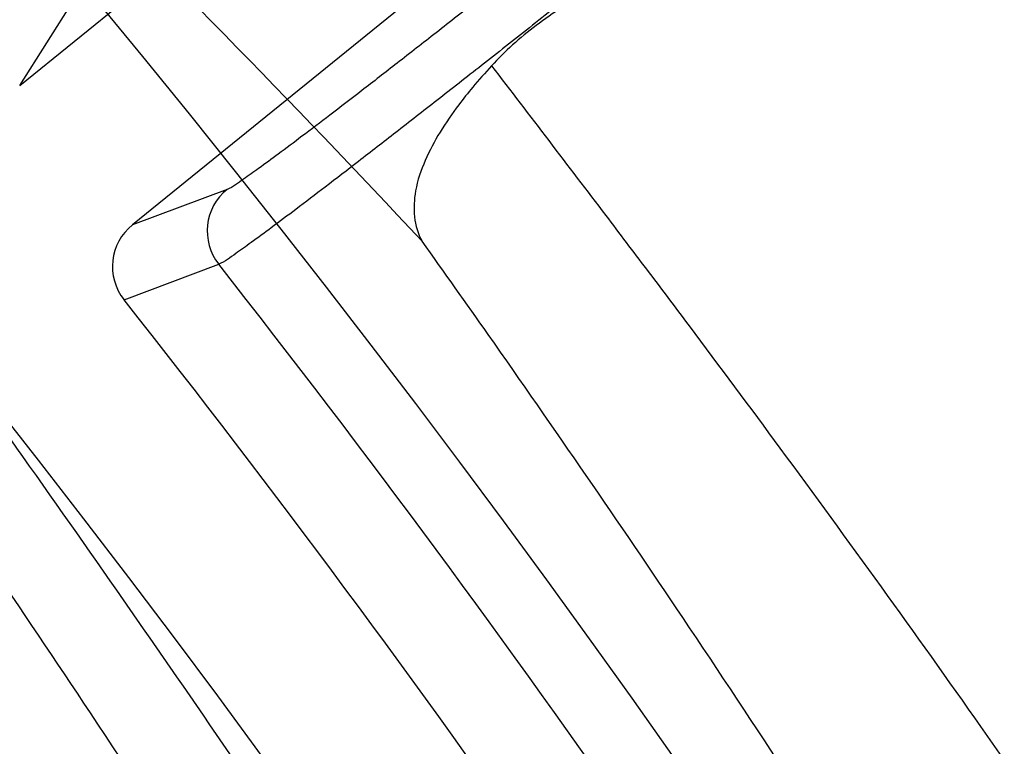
# Model space of a CAD drawing. Header units: millimetres. Extents: x 0 to 297, y 0 to 210.
# Tile 58 of 256: x 141.7407 to 141.7902, y 91.191 to 91.2275. Entities that reach past the tile are written whole.
import ezdxf

# ---------------------------------------------------------------- set-up
doc = ezdxf.new("R2010")
doc.units = ezdxf.units.MM
doc.header["$LTSCALE"] = 16.335
doc.layers.get('0').update_dxf_attribs({"linetype": 'CONTINUOUS'})
for name, color, linetype in [('01_GLOBAL', 7, 'CONTINUOUS'), ('INTFCLR_1', 7, 'CONTINUOUS'), ('INTFCLR_144815', 7, 'CONTINUOUS')]:
    doc.layers.add(name, color=color, linetype=linetype)

msp = doc.modelspace()

# ---------------------------------------------------------------- linework, layer by layer
at = {"color": 7, "linetype": 'Continuous'}
msp.add_circle((142.5788034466, 92.2083412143), 3.42, dxfattribs=at)
at = {"color": 9, "linetype": 'Continuous'}
msp.add_arc((142.5788034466, 92.2083412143), 3.3761688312, 182.9674534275, 267.0325465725, dxfattribs=at)
at = {"layer": '01_GLOBAL', "color": 7, "linetype": 'Continuous'}
msp.add_circle((142.5788034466, 92.2083412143), 3.465, dxfattribs=at)
at = {"layer": 'INTFCLR_1', "color": 6, "linetype": 'Continuous'}
for radius in [0.5431065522, 0.5161422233]:
    msp.add_arc((141.273551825, 90.84008959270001), radius, 270, 90.00000002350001, dxfattribs=at)
at = {"layer": 'INTFCLR_1', "color": 9, "linetype": 'Continuous'}
for points, knots in [([(141.7564146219, 90.67214758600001), (141.7574831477, 90.6750551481), (141.7595771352, 90.68092625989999), (141.7635668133, 90.69283277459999), (141.7700402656, 90.7142045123), (141.7760428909, 90.73928884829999), (141.7800065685, 90.7617077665), (141.7816728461, 90.7731553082), (141.7825328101, 90.7797764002), (141.7845176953, 90.7963988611), (141.7865801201, 90.82480135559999), (141.786249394, 90.85831129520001), (141.7846909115, 90.8800272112), (141.783710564, 90.8900544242), (141.7829887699, 90.8967234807), (141.7807586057, 90.9147232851), (141.7756949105, 90.94354598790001), (141.7683980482, 90.97168599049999), (141.7631787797, 90.98838778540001), (141.7612158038, 90.9943618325), (141.7582294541, 91.0031618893), (141.7514922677, 91.0215597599), (141.7398577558, 91.04856209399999), (141.7266081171, 91.07407256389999), (141.7173713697, 91.0897744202), (141.7130543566, 91.096763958), (141.7101864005, 91.1013200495), (141.7024300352, 91.1133026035), (141.6894327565, 91.1316928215), (141.6713790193, 91.1540805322), (141.6560874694, 91.1708617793), (141.64540551, 91.18158825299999), (141.6394993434, 91.18726746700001), (141.6313044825, 91.1949266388), (141.6198341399, 91.2049554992), (141.6074179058, 91.2146860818), (141.5999877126, 91.21997005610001), (141.5969902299, 91.2219990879), (141.595231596, 91.2231656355), (141.5931919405, 91.2244765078), (141.5909359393, 91.2258549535), (141.5889565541, 91.22699033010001), (141.587260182, 91.2278794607), (141.5858677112, 91.2285262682), (141.5847587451, 91.228921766), (141.5839916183, 91.22910084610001), (141.5833474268, 91.229003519), (141.5832219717, 91.22839726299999), (141.5835311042, 91.22772715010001), (141.5840679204, 91.2267985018), (141.5849352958, 91.22562953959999), (141.5860911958, 91.2242042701), (141.587545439, 91.22253261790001), (141.5892822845, 91.2206136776), (141.5909074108, 91.2188652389), (141.5923395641, 91.21734229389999), (141.5948337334, 91.21470682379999), (141.5989725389, 91.2103803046), (141.6073909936, 91.20154652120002), (141.6165855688, 91.19163585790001), (141.6249614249, 91.18216354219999), (141.6301387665, 91.17614023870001), (141.6384641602, 91.1662523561), (141.6512098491, 91.1502285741), (141.6679191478, 91.126915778), (141.680013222, 91.107884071), (141.6879313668, 91.094337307), (141.6933038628, 91.08480936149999), (141.702572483, 91.0674180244), (141.7149508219, 91.0411554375), (141.7234902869, 91.0192594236), (141.7274621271, 91.00790684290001)], [0, 0, 0, 0, 0.0103790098, 0.0208837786, 0.0420711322, 0.08518383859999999, 0.1071959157, 0.1183352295, 0.1239409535, 0.1295662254, 0.1744257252, 0.2192335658, 0.2417179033, 0.2473538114, 0.2529901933, 0.2641930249, 0.3081221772, 0.3509242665, 0.3614865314, 0.3667493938, 0.3719931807, 0.3926229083, 0.4323809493, 0.4704125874, 0.488853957, 0.4934075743, 0.4979380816, 0.506891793, 0.541232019, 0.5733300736, 0.6031972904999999, 0.6172524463, 0.624045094, 0.6306497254, 0.6548348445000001, 0.6750681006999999, 0.6834748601, 0.6853777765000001, 0.68719583, 0.6905456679, 0.6935010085, 0.6960526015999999, 0.698191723, 0.6999112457, 0.7012080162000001, 0.7020916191, 0.7026257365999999, 0.703100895, 0.7038825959, 0.7050751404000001, 0.7066972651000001, 0.7087491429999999, 0.7112254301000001, 0.7141189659, 0.7174213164, 0.7192231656, 0.7211235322, 0.729579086, 0.7392841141, 0.7620097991, 0.7748694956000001, 0.7816475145, 0.7886215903, 0.818178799, 0.8502213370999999, 0.88468242, 0.8936821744, 0.9027945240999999, 0.9213302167, 0.9597016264, 1, 1, 1, 1]), ([(141.589474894, 91.22708959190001), (141.5901302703, 91.2270894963), (141.5934664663, 91.2257697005), (141.5972968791, 91.2235292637), (141.6010154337, 91.2211904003), (141.6028021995, 91.2200263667), (141.6058484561, 91.21800314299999), (141.6133970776, 91.21273816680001), (141.6260174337, 91.20304741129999), (141.6376862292, 91.1930563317), (141.6460232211, 91.1854269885), (141.6520280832, 91.1797738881), (141.6628847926, 91.1691018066), (141.6784293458, 91.15240674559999), (141.6967876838, 91.1301309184), (141.7100118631, 91.1118246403), (141.7179037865, 91.099896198), (141.7208202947, 91.09536318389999), (141.7252087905, 91.0884116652), (141.734595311, 91.0728013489), (141.748064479, 91.04743455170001), (141.7598995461, 91.0205684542), (141.766753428, 91.0022608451), (141.7697904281, 90.99350690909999), (141.7717861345, 90.9875658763), (141.7770905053, 90.9709626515), (141.7845086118, 90.94298471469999), (141.7896594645, 90.91431187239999), (141.7919274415, 90.89640779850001), (141.7926613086, 90.8897756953), (141.793657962, 90.87980496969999), (141.795242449, 90.8582113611), (141.7955788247, 90.82488434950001), (141.7934815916, 90.79663997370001), (141.7914638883, 90.7801127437), (141.7905895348, 90.7735282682), (141.788895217, 90.7621430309), (141.7848639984, 90.73984187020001), (141.7787596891, 90.71489416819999), (141.7721799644, 90.6936469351), (141.768123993, 90.6818069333), (141.7659952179, 90.6759685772), (141.7649089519, 90.6730772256)], [0, 0, 0, 0, 0.0031306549, 0.0166311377, 0.0214593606, 0.0240790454, 0.0268205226, 0.0389267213, 0.0680356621, 0.1027866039, 0.1122691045, 0.1220183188, 0.1421809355, 0.1849822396, 0.2309158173, 0.2799873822, 0.2927706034, 0.2992370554, 0.3057353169, 0.3320403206, 0.3862319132, 0.4428084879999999, 0.4721383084, 0.4795908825, 0.487069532, 0.5020757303, 0.5628487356, 0.6251729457, 0.6410612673, 0.6490543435, 0.6570463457, 0.6889269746, 0.7524526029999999, 0.8160592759, 0.8240370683, 0.8319876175, 0.8477879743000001, 0.8790177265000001, 0.9402188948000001, 0.970317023, 0.9852457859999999, 1, 1, 1, 1])]:
    msp.add_open_spline(points, degree=3, knots=knots, dxfattribs=at)
at = {"layer": 'INTFCLR_1', "color": 6, "linetype": 'Continuous'}
for points, knots in [([(141.6277114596, 91.22708959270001), (141.62722335, 91.22708959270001), (141.6272941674, 91.2251154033), (141.6286240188, 91.2237135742), (141.6303773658, 91.2209404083), (141.6330579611, 91.2176754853), (141.636536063, 91.21338186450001), (141.6409148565, 91.2081556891), (141.6460561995, 91.2020006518), (141.6515635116, 91.19533394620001), (141.6570035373, 91.1886267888), (141.6620669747, 91.18224014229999), (141.6667156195, 91.1762455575), (141.6709428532, 91.17066993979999), (141.6747632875, 91.16552206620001), (141.678203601, 91.1607902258), (141.6812975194, 91.15645408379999), (141.684076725, 91.1524886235), (141.6865629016, 91.14888322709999), (141.6887839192, 91.1456142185), (141.6907670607, 91.14265455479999), (141.6925435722, 91.139969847), (141.6941233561, 91.1375556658), (141.6955259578, 91.1353899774), (141.6967707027, 91.1334503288), (141.6978866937, 91.13169669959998), (141.6988796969, 91.1301244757), (141.6997620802, 91.12871811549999), (141.7005836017, 91.12740101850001), (141.7014128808, 91.12606327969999), (141.7023097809, 91.1246072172), (141.7032931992, 91.12299941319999), (141.7043734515, 91.121219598), (141.7055619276, 91.1192446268), (141.706875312, 91.1170411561), (141.7083246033, 91.11458304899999), (141.7099237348, 91.11183694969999), (141.7116817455, 91.10877663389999), (141.7136163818, 91.10535704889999), (141.7157436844, 91.1015316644), (141.7180830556, 91.0972414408), (141.7206593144, 91.0924115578), (141.7234900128, 91.0869698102), (141.726590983, 91.0808326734), (141.7299816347, 91.0738979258), (141.7336899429, 91.06602274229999), (141.7377398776, 91.05703497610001), (141.7421529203, 91.0467148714), (141.7469453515, 91.0347982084), (141.7521299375, 91.02090744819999), (141.7576364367, 91.0047235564), (141.7631009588, 90.9866925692), (141.7681397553, 90.9675743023), (141.7724835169, 90.948235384), (141.7760959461, 90.928843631), (141.7789762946, 90.9094758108), (141.7811396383, 90.8901288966), (141.78259316, 90.8708485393), (141.7833500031, 90.85161596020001), (141.7834187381, 90.8324615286), (141.782807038, 90.8133676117), (141.7815194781, 90.7943366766), (141.7795595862, 90.7753839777), (141.7769236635, 90.75647136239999), (141.7736112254, 90.7376240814), (141.7696058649, 90.7188012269), (141.7649044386, 90.700026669), (141.7595680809, 90.6815608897), (141.7539109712, 90.6643011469), (141.7483372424, 90.6489785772), (141.7431614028, 90.6358921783), (141.7384031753, 90.6246472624), (141.7340415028, 90.6149110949), (141.7300563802, 90.60642995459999), (141.7264192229, 90.5989959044), (141.7231040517, 90.5924542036), (141.7200858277, 90.5866790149), (141.7173473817, 90.581575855), (141.7148681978, 90.57706222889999), (141.7126227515, 90.5730569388), (141.7105887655, 90.5694929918), (141.7087453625, 90.56631374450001), (141.7070795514, 90.563481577), (141.705579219, 90.560962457), (141.7042282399, 90.55871863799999), (141.7030062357, 90.55670860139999), (141.701896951, 90.554899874), (141.7008702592, 90.5532389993), (141.6998448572, 90.5515926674), (141.698741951, 90.54983502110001), (141.697495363, 90.547864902), (141.6960930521, 90.5456696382), (141.6945138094, 90.5432229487), (141.6927331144, 90.5404962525), (141.6907308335, 90.5374685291), (141.6884841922, 90.5341192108), (141.6859642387, 90.5304209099), (141.6831423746, 90.52634758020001), (141.6799866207, 90.5218758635), (141.6764721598, 90.51699345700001), (141.6725652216, 90.5116795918), (141.668231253, 90.50591584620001), (141.6634587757, 90.49971750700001), (141.6582464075, 90.493104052), (141.6526341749, 90.48615232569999), (141.646910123, 90.4792048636), (141.6415439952, 90.4727739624), (141.6369559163, 90.4673043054), (141.633315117, 90.4628207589), (141.6305101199, 90.4594209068), (141.6286771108, 90.45653647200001), (141.6273060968, 90.45510292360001), (141.6272194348, 90.45308959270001), (141.6277114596, 90.45308959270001)], [0, 0, 0, 0, 0.0017146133, 0.0041239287, 0.0077631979, 0.0127375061, 0.019147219, 0.0271011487, 0.0367138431, 0.0473099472, 0.0574795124, 0.0670486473, 0.07593967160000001, 0.0841262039, 0.0916267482, 0.0984583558, 0.1046766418, 0.1103381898, 0.1154683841, 0.1200606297, 0.1242209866, 0.1279830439, 0.1313690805, 0.1343557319, 0.1370466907, 0.1394649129, 0.141657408, 0.1435788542, 0.1452969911, 0.147110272, 0.1491076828, 0.1513042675, 0.1537308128, 0.1564212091, 0.1594011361, 0.1627417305, 0.1664450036, 0.1705638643, 0.1751393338, 0.1802462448, 0.1859394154, 0.1923045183, 0.1994748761, 0.2074861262, 0.2164579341, 0.2265900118, 0.2380620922, 0.2510852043, 0.2660147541, 0.2831767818, 0.3031618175, 0.3260557, 0.3493456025, 0.3725974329, 0.3956655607, 0.4186206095, 0.4413650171, 0.4640353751, 0.4865253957, 0.5089623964, 0.531306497, 0.5536180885, 0.5759523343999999, 0.598223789, 0.6206818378, 0.6431588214, 0.6658101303, 0.6886542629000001, 0.710664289, 0.7296002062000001, 0.7459208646, 0.7600932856, 0.7724882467, 0.7833944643, 0.793008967, 0.8015592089, 0.8091555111, 0.8158987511, 0.8219029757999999, 0.8272448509, 0.832028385, 0.8363175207, 0.8401542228, 0.8435703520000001, 0.8466171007, 0.8493545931, 0.8518335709, 0.8540704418, 0.8562135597, 0.8586467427, 0.8613594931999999, 0.864403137, 0.8677972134, 0.87158895, 0.8758429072, 0.8805481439, 0.8857559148, 0.8915631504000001, 0.8979547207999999, 0.9049814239, 0.9126947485, 0.9211229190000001, 0.9303127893, 0.9401736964, 0.9507020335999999, 0.9616958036, 0.9717974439, 0.9801138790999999, 0.9868020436, 0.9920080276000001, 0.9957951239, 0.9982716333, 1, 1, 1, 1]), ([(141.6277114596, 90.45308959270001), (141.628171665, 90.45308959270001), (141.6293857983, 90.4535584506), (141.6315047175, 90.4546851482), (141.6344755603, 90.4566024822), (141.6382959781, 90.45932618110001), (141.6430293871, 90.46297042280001), (141.6486619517, 90.46758769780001), (141.6548706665, 90.47298156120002), (141.6611699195, 90.47874448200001), (141.6671157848, 90.4844418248), (141.6725640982, 90.4898702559), (141.6775235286, 90.49499331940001), (141.6820174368, 90.4997851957), (141.6860792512, 90.50424019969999), (141.6897364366, 90.50835687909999), (141.6930192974, 90.51213812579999), (141.695970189, 90.5156093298), (141.6986132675, 90.51877794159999), (141.7009775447, 90.5216603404), (141.7030883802, 90.5242738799), (141.7049778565, 90.526646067), (141.7066938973, 90.528827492), (141.7083843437, 90.53100071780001), (141.7101852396, 90.53334413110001), (141.7120971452, 90.53586602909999), (141.7139888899, 90.53839686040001), (141.7158471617, 90.5409158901), (141.7177807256, 90.5435730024), (141.719921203, 90.54655873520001), (141.7223135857, 90.5499520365), (141.7249869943, 90.55381783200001), (141.7279695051, 90.558226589), (141.7312859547, 90.56325135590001), (141.7349620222, 90.56898214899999), (141.739037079, 90.5755449), (141.7435494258, 90.58308452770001), (141.7485344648, 90.591778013), (141.7540294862, 90.6018595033), (141.760066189, 90.61360340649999), (141.766684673, 90.62742065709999), (141.7737557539, 90.64350792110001), (141.780825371, 90.6613597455), (141.7874356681, 90.68018148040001), (141.7933066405, 90.6992600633), (141.7983875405, 90.71840914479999), (141.8026952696, 90.7376081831), (141.8062277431, 90.7567556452), (141.8090134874, 90.77590353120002), (141.811058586, 90.7949702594), (141.8123825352, 90.81398619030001), (141.8129971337, 90.83293247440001), (141.8129122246, 90.8518123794), (141.8121342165, 90.87063713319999), (141.8106673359, 90.8893947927), (141.8085112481, 90.9080934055), (141.8056642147, 90.9267302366), (141.8021262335, 90.9452767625), (141.7978831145, 90.9637745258), (141.7929277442, 90.9822003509), (141.7872355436, 91.0005755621), (141.7808222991, 91.0188067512), (141.7739442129, 91.03620618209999), (141.7670434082, 91.0519657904), (141.7605810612, 91.0655293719), (141.7546880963, 91.07706645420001), (141.7493295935, 91.08696962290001), (141.7444701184, 91.0955139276), (141.7400702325, 91.1029297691), (141.7360941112, 91.1093927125), (141.7325006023, 91.1150506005), (141.7292596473, 91.12001098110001), (141.726339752, 91.12437206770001), (141.7237187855, 91.128203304), (141.7213647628, 91.13157857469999), (141.7192605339, 91.1345456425), (141.717372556, 91.1371689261), (141.7156764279, 91.13949490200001), (141.7140548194, 91.1416921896), (141.7123690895, 91.1439503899), (141.7105117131, 91.1464071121), (141.7085985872, 91.1489024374), (141.7066793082, 91.1513715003), (141.7047357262, 91.15383994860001), (141.7026024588, 91.1565116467), (141.7002196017, 91.15944934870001), (141.69755058, 91.1626834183), (141.6945697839, 91.1662275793), (141.6912418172, 91.1701004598), (141.6875371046, 91.1743119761), (141.6834171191, 91.178874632), (141.6788518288, 91.1837864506), (141.6738154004, 91.18903530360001), (141.6682758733, 91.1946010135), (141.6622344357, 91.2004349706), (141.6557918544, 91.2063757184), (141.6493931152, 91.21197413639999), (141.6435362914, 91.2168073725), (141.6386043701, 91.22062540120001), (141.6346411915, 91.223465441), (141.6315795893, 91.22545094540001), (141.6294126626, 91.22660901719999), (141.6281767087, 91.22708959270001), (141.6277114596, 91.22708959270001)], [0, 0, 0, 0, 0.0015510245, 0.0042404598, 0.008161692, 0.0134191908, 0.0200669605, 0.0282845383, 0.0379646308, 0.04778133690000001, 0.0570562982, 0.0657163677, 0.0737008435, 0.0810864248, 0.08785639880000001, 0.09401872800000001, 0.09964461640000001, 0.1047327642, 0.1093734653, 0.1135510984, 0.1172970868, 0.1206958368, 0.1237721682, 0.1266512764, 0.1299751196, 0.1337328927, 0.1373171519, 0.1406241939, 0.1442827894, 0.1483924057, 0.1530055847, 0.1582756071, 0.1642330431, 0.1709447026, 0.1785661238, 0.1871788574, 0.1969791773, 0.2081785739, 0.2209513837, 0.2356728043, 0.2526768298, 0.2725784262, 0.2948857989, 0.3173719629, 0.3397942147, 0.362144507, 0.3841260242, 0.4060931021, 0.4277499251, 0.4493238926, 0.4707068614, 0.4919794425, 0.5131973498, 0.5343237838, 0.5554641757, 0.5765947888, 0.5977467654, 0.6189899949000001, 0.6402145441, 0.6616941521, 0.6832817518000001, 0.7050322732, 0.7268136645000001, 0.7463228, 0.7630041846, 0.7774428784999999, 0.7899800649, 0.8009502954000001, 0.8105690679, 0.8190401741, 0.8265233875, 0.8331581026, 0.8390096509, 0.8442114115, 0.8488026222, 0.8528784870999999, 0.8564706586, 0.8596954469, 0.8625805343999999, 0.8656744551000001, 0.8691928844, 0.8729603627, 0.8762716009, 0.879732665, 0.8835489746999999, 0.8877941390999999, 0.8924809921, 0.8976810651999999, 0.9034017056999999, 0.9096904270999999, 0.916584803, 0.9241199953, 0.932290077, 0.9411002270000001, 0.9505839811, 0.960593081, 0.9706330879, 0.9792338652, 0.9861845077, 0.991642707, 0.9956806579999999, 0.9984319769, 1, 1, 1, 1])]:
    msp.add_open_spline(points, degree=3, knots=knots, dxfattribs=at)
at = {"layer": 'INTFCLR_144815', "color": 6, "linetype": 'Continuous'}
for p, q in [((141.7406848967, 91.22415691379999), (141.8159365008, 91.2850944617)), ((141.8216003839, 91.278100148), (141.7463487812, 91.2171626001))]:
    msp.add_line(p, q, dxfattribs=at)
at = {"layer": 'INTFCLR_144815', "color": 9, "linetype": 'Continuous'}
for p, q in [((141.7406848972, 91.22415691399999), (141.7434129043, 91.22843823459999)), ((141.7511037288, 91.2189408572), (141.7463487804, 91.2171626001)), ((141.7459273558, 91.21339102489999), (141.750682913, 91.2151765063))]:
    msp.add_line(p, q, dxfattribs=at)
at = {"layer": 'INTFCLR_144815', "color": 6, "linetype": 'Continuous'}
for radius in [0.5743020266, 0.5472855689]:
    msp.add_circle((141.273551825, 90.84008959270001), radius, dxfattribs=at)
for centre, radius, start, end in [((141.273551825, 90.84008959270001), 0.7917112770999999, 313.9937911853, 154.5150993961), ((141.273551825, 90.84008959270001), 0.7647112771, 312.9543589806, 154.5144414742), ((141.273551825, 90.84008959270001), 0.73941501, 282.2440355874, 71.2863570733), ((141.273551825, 90.84008959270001), 0.5361020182, 25.6072723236, 64.3927276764), ((141.273551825, 90.84008959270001), 0.5834285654, 308.490992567, 51.50900743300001), ((141.273551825, 90.84008959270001), 0.6104450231, 316.9838592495, 43.0161407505), ((141.273551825, 90.84008959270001), 0.5760164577, 313.9992414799, 46.00075850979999), ((141.7528069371, 91.2168449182), 0.0027008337, 129.0981031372, 218.1494838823), ((141.7480466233, 91.215063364), 0.0026998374, 128.9655999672, 218.2773846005), ((141.273551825, 90.84008959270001), 0.6020735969, 24.4282423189, 38.31805207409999)]:
    msp.add_arc(centre, radius, start, end, dxfattribs=at)
at = {"layer": 'INTFCLR_144815', "color": 9, "linetype": 'Continuous'}
for centre, radius, start, end in [((141.273551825, 90.84008959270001), 0.7345008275, 292.4997540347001, 54.0964566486), ((141.2735550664, 90.84009111), 0.6625959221, 292.4997540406, 54.09645665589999), ((141.2735749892, 90.84009512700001), 0.6513931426, 311.2505121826, 48.7494878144), ((141.2735518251, 90.84008959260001), 0.5937131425, 314.0862202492, 45.9137797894), ((141.273551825, 90.84008959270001), 0.5795156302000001, 313.8592910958, 46.1407088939), ((141.2695828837, 90.75602648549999), 0.6732639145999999, 43.1339494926, 48.0227414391), ((141.273551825, 90.84008959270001), 0.5757241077, 314.0319604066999, 45.9680396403), ((141.2735518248, 90.84008959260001), 0.6545224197, 24.6002115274, 38.16750630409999), ((141.2735518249, 90.8400895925), 0.6518520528, 24.6026704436, 38.1640956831), ((141.2735518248, 90.8400895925), 0.6069137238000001, 24.5770200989, 38.17193960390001)]:
    msp.add_arc(centre, radius, start, end, dxfattribs=at)
for points, knots in [([(141.7843678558, 91.2449772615), (141.7834436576, 91.2442288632), (141.7816027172, 91.2427403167), (141.7788543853, 91.2405248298), (141.7761423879, 91.2383453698), (141.7734839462, 91.23621577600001), (141.7708992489, 91.23415224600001), (141.7684076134, 91.2321701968), (141.7660269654, 91.23028385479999), (141.7637737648, 91.22850628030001), (141.7616638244, 91.2268498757), (141.7597121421, 91.2253265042), (141.7579329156, 91.22394694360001), (141.7563383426, 91.2227213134), (141.7549402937, 91.2216565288), (141.7537469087, 91.2207648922), (141.7527723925, 91.22003920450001), (141.751917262, 91.2194562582), (141.7514082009, 91.2190547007), (141.7511037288, 91.2189408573)], [0, 0, 0, 0, 0.084437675, 0.1680952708, 0.2506472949, 0.3314713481, 0.4099472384, 0.4854803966, 0.5575314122, 0.6256101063, 0.6892551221, 0.7479918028, 0.8014007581, 0.8491085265, 0.8907965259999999, 0.9261579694, 0.954933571, 0.9769199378, 1, 1, 1, 1]), ([(141.7140713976, 91.239196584), (141.7138431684, 91.2390029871), (141.7139951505, 91.2378533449), (141.7147929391, 91.2362359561), (141.7163015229, 91.2335343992), (141.7185278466, 91.2300968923), (141.7214490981, 91.2257628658), (141.7243052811, 91.22164368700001), (141.7268942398, 91.2179273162), (141.7298434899, 91.2136986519), (141.735690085, 91.2052905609), (141.7448453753, 91.1918473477), (141.7532702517, 91.17882432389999), (141.7592085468, 91.1692566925), (141.7634500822, 91.1622947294), (141.7711113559, 91.1493418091), (141.7820546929, 91.1295734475), (141.7925484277, 91.10857943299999), (141.7997013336, 91.09295756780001), (141.8037938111, 91.0835771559), (141.8099724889, 91.0689269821), (141.8187673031, 91.04607860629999), (141.8291486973, 91.01421032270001), (141.8365545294, 90.98634239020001), (141.8410124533, 90.9660999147), (141.8433636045, 90.95417320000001), (141.8466773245, 90.9359292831), (141.8506578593, 90.9080646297), (141.8526756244, 90.88307048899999), (141.8533025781, 90.8704391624)], [0, 0, 0, 0, 0.0022439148, 0.007012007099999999, 0.0145616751, 0.0248857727, 0.0379376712, 0.0536629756, 0.06249403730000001, 0.0718926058, 0.0923190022, 0.139277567, 0.1938351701, 0.208594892, 0.2237064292, 0.2549578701, 0.3214231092, 0.3930729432, 0.4308715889, 0.4502348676, 0.4698046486, 0.5500825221, 0.6337073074, 0.7209883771, 0.7661542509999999, 0.7890969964, 0.8121289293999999, 0.9051772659, 1, 1, 1, 1]), ([(141.8624418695, 90.87022915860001), (141.861803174, 90.8827740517), (141.8597531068, 90.9075992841), (141.8557097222, 90.9352684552), (141.8523384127, 90.9533813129), (141.8499523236, 90.9652259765), (141.8454176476, 90.98532971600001), (141.8378919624, 91.0130062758), (141.8273334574, 91.04464482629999), (141.818403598, 91.0673244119), (141.812123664, 91.081862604), (141.8079651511, 91.0911754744), (141.8006936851, 91.1066864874), (141.7900265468, 91.1275268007), (141.778905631, 91.14714006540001), (141.7711222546, 91.1599906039), (141.7668098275, 91.16689670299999), (141.7607741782, 91.1763926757), (141.7522058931, 91.1893107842), (141.742904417, 91.2026446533), (141.7369606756, 91.2109801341), (141.7339609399, 91.21517308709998), (141.7303177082, 91.2202703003), (141.7266062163, 91.2254994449), (141.7231829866, 91.23063774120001), (141.7216462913, 91.2333146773), (141.720828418, 91.23490508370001), (141.7206675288, 91.2360504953), (141.7208941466, 91.23623922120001)], [0, 0, 0, 0, 0.0945441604, 0.1873460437, 0.2103231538, 0.2332131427, 0.2782846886, 0.3654193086, 0.4489587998, 0.529211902, 0.5487834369, 0.5681546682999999, 0.6059759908, 0.6777110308, 0.7443035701, 0.7756315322, 0.7907861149, 0.80558492, 0.8603198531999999, 0.9074428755, 0.9279435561, 0.9373780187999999, 0.9462430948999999, 0.9751197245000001, 0.985468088, 0.9930239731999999, 0.9977802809, 1, 1, 1, 1]), ([(141.7643950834, 91.2251521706), (141.7663097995, 91.2226427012), (141.76891029, 91.2192426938), (141.7722127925, 91.2148822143), (141.7751386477, 91.2109955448), (141.7808032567, 91.2033830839), (141.7894883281, 91.191344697), (141.8005379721, 91.1751750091), (141.8101011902, 91.16021458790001), (141.8169374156, 91.1488850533), (141.8209735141, 91.1419812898), (141.8272374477, 91.1310271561), (141.8365583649, 91.1137358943), (141.8484164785, 91.0893188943), (141.8567560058, 91.06996123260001), (141.862108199, 91.0564505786), (141.8656932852, 91.0470658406), (141.8717788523, 91.0301948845), (141.8796951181, 91.00530168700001), (141.8878014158, 90.9742458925), (141.8926990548, 90.9501791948), (141.8954559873, 90.9337030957), (141.8971725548, 90.9224595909), (141.8990258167, 90.90827364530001), (141.9004721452, 90.89398905), (141.9013823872, 90.8824934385), (141.9024933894, 90.865262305), (141.9032154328, 90.83944294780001), (141.9021783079, 90.8050906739), (141.8999135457, 90.7794553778), (141.8977909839, 90.7624591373), (141.8962261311, 90.751245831), (141.8931316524, 90.73207443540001), (141.8876773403, 90.7054168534), (141.8795935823, 90.6745349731), (141.8716936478, 90.64973382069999), (141.8660384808, 90.63407483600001), (141.8633583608, 90.6270013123), (141.8615690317, 90.6223654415), (141.8566854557, 90.61004984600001), (141.8483593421, 90.5907378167), (141.8365254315, 90.5663810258), (141.8262696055, 90.54735809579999), (141.8189775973, 90.5347458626), (141.8148812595, 90.52788649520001), (141.8090411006, 90.5183062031), (141.8005369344, 90.50500223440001), (141.7894774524, 90.4888188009), (141.7807860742, 90.47677256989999), (141.7751193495, 90.4691578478), (141.7721958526, 90.46527455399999), (141.7689002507, 90.4609233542), (141.7663059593, 90.4575314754), (141.7643951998, 90.455027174)], [0, 0, 0, 0, 0.0113523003, 0.0153945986, 0.0196724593, 0.0288485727, 0.04952051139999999, 0.0730548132, 0.0992747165, 0.1133659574, 0.1206417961, 0.1280352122, 0.1587481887, 0.1912667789, 0.2256293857, 0.2345212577, 0.2435306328, 0.2617592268, 0.2990180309, 0.3374305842, 0.3771409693, 0.3872950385, 0.3975091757, 0.4180450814, 0.4387403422, 0.4491382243, 0.4595166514, 0.5008391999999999, 0.5419727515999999, 0.5830556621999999, 0.5933356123, 0.6035730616, 0.6237732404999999, 0.6631691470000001, 0.7013781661, 0.7385292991, 0.7567366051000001, 0.761249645, 0.7657337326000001, 0.7746080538, 0.8088969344, 0.8413373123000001, 0.8719692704, 0.886598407, 0.893729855, 0.9007025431, 0.926950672, 0.9505051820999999, 0.9711896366, 0.9803691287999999, 0.9846421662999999, 0.9886711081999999, 1, 1, 1, 1]), ([(141.8845709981, 90.8400896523), (141.8845710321, 90.8515170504), (141.884178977, 90.8658780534), (141.883115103, 90.88313596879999), (141.8822316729, 90.8948053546), (141.8808280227, 90.9093056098), (141.8790292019, 90.9237079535), (141.8773629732, 90.9351234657), (141.8746878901, 90.9518455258), (141.869936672, 90.9762699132), (141.8620699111, 91.0078005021), (141.854385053, 91.0330845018), (141.8484756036, 91.0502253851), (141.8449952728, 91.05975774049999), (141.839802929, 91.0734721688), (141.831713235, 91.09312303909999), (141.8202038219, 91.1179271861), (141.8111524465, 91.1355040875), (141.8050694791, 91.1466401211), (141.8011527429, 91.15365393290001), (141.7945207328, 91.1651615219), (141.7852415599, 91.1803626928), (141.7745168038, 91.1968019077), (141.7664476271, 91.20852133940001), (141.7620144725, 91.2147805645), (141.7609026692, 91.2163407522)], [0, 0, 0, 0, 0.08514645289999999, 0.1069705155, 0.1288336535, 0.1723417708, 0.2155033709, 0.2369658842, 0.2582983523, 0.3416830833, 0.4222645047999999, 0.5003369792, 0.5384972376, 0.5573483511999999, 0.5759473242, 0.6477620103, 0.7156277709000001, 0.779635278, 0.7950300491, 0.8101748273, 0.8394913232, 0.8939896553, 0.9428494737, 0.9857252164, 1, 1, 1, 1])]:
    msp.add_open_spline(points, degree=3, knots=knots, dxfattribs=at)
at = {"layer": 'INTFCLR_144815', "color": 6, "linetype": 'Continuous'}
for points, knots in [([(141.7860667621, 91.24287928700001), (141.7850756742, 91.2420781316), (141.7830918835, 91.2404770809), (141.7801230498, 91.2380878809), (141.7771810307, 91.2357269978), (141.7743073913, 91.23342777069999), (141.7715324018, 91.23121506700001), (141.7688746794, 91.2291033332), (141.7663404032, 91.2270970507), (141.7639428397, 91.2252066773), (141.7617070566, 91.2234520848), (141.7596487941, 91.2218459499), (141.7577795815, 91.2203964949), (141.7561059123, 91.219109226), (141.7546434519, 91.21799403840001), (141.7534030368, 91.2170654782), (141.7523990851, 91.216316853), (141.7515198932, 91.21571310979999), (141.7509966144, 91.2153006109), (141.7506829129, 91.2151765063)], [0, 0, 0, 0, 0.08505931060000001, 0.1701495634, 0.2543499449, 0.3368302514, 0.4157856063, 0.4912371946, 0.5633967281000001, 0.6315229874, 0.6950188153, 0.7530881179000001, 0.8057774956, 0.8528905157, 0.8940208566, 0.9285125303, 0.9563541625, 0.97748323, 1, 1, 1, 1]), ([(141.8173538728, 90.8400895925), (141.8173538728, 90.8429179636), (141.8173118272, 90.8485754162), (141.8171225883, 90.85706124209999), (141.8168070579, 90.8655470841), (141.8163650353, 90.87403295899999), (141.8157962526, 90.88251870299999), (141.8151003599, 90.891004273), (141.8142769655, 90.8994892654), (141.8133255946, 90.9079734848), (141.8122457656, 90.91645624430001), (141.8110369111, 90.9249371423), (141.8096985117, 90.9334151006), (141.8082299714, 90.94188934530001), (141.8066308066, 90.95035831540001), (141.8049004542, 90.9588208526), (141.8030385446, 90.9672748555), (141.80104466, 90.9757185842), (141.7989186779, 90.98414922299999), (141.7966604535, 90.9925643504), (141.7942702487, 91.0009603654), (141.7917483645, 91.0093340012), (141.789095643, 91.01768070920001), (141.7863130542, 91.02599619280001), (141.7834022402, 91.03427485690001), (141.7803651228, 91.0425111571), (141.7772043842, 91.0506984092), (141.7739232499, 91.0588295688), (141.7705257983, 91.06689663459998), (141.767016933, 91.07489092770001), (141.763402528, 91.0828029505), (141.7596895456, 91.09062233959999), (141.7558861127, 91.0983379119), (141.7520015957, 91.10593770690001), (141.7480466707, 91.1134090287), (141.744033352, 91.1207385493), (141.7399749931, 91.1279124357), (141.7358862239, 91.13491655), (141.7317828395, 91.1417366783), (141.7276816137, 91.148358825), (141.7236000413, 91.1547695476), (141.7195560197, 91.1609563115), (141.7155674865, 91.1669078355), (141.7116520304, 91.17261441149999), (141.7078264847, 91.17806819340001), (141.7041065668, 91.1832633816), (141.7005065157, 91.1881963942), (141.6970389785, 91.19286569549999), (141.6937149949, 91.1972715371), (141.690544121, 91.20141556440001), (141.6875338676, 91.20530135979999), (141.6846894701, 91.2089345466), (141.6820136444, 91.2123229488), (141.6795073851, 91.21547549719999), (141.6771704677, 91.2184015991), (141.6750020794, 91.22111039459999), (141.6730008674, 91.22361076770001), (141.6711651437, 91.22591115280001), (141.669493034, 91.2280194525), (141.6679826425, 91.2299427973), (141.666632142, 91.23168780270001), (141.6654391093, 91.2332604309), (141.6644023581, 91.2346669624), (141.6635160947, 91.2359113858), (141.6627882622, 91.2370028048), (141.6621863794, 91.2379330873), (141.6617182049, 91.2388949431), (141.6610997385, 91.2396961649), (141.6615040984, 91.2405846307), (141.6617698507, 91.240589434)], [0, 0, 0, 0, 0.0193136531, 0.0386315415, 0.05795820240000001, 0.0772974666, 0.0966541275, 0.1160313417, 0.1354339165, 0.1548642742, 0.1743271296, 0.1938240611, 0.2133596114, 0.2329339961, 0.2525510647, 0.2722100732, 0.2919141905, 0.3116608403, 0.3314519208, 0.351283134, 0.3711547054, 0.3910601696, 0.4109974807, 0.4309575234, 0.4509352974, 0.4709189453, 0.4908990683, 0.5108615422, 0.5307908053, 0.5506690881, 0.5704756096, 0.5901867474, 0.6097758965, 0.6292133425, 0.6484663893, 0.6674992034, 0.6862731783, 0.7047472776, 0.7228785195, 0.7406226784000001, 0.7579352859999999, 0.7747726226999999, 0.7910927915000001, 0.8068568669, 0.8220298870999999, 0.8365818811, 0.8504883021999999, 0.8637310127, 0.8762964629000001, 0.8881752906, 0.8993620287, 0.9098612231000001, 0.9196832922, 0.928844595, 0.9373624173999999, 0.9452545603, 0.952538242, 0.9592315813, 0.9653514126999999, 0.970913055, 0.9759307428, 0.980418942, 0.9843915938, 0.9878631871, 0.9908472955, 0.9933569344, 0.9954053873, 0.9981850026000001, 1, 1, 1, 1]), ([(141.6746009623, 90.43958975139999), (141.6743294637, 90.43959473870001), (141.6739346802, 90.44051627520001), (141.6745467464, 90.4413356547), (141.6750158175, 90.4423304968), (141.6756162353, 90.44328992), (141.6763427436, 90.4444157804), (141.6772268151, 90.4456987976), (141.6782605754, 90.44714833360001), (141.6794495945, 90.44876833), (141.6807951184, 90.4505653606), (141.6822994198, 90.4525454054), (141.6839649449, 90.45471611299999), (141.6857956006, 90.45708743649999), (141.6877946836, 90.4596693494), (141.6899625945, 90.4624689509), (141.6922956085, 90.46548894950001), (141.6947877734, 90.46873001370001), (141.6974360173, 90.4721973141), (141.7002434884, 90.4759050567), (141.7032142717, 90.479869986), (141.7063442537, 90.4840993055), (141.7096232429, 90.48859288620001), (141.7130388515, 90.4933481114), (141.7165811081, 90.4983662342), (141.7202374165, 90.50364521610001), (141.7239937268, 90.50918105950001), (141.7278347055, 90.5149677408), (141.731743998, 90.52099726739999), (141.735704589, 90.5272598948), (141.7396991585, 90.53374437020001), (141.7437104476, 90.540438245), (141.7477216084, 90.5473282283), (141.7517165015, 90.5544005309), (141.7556799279, 90.56164117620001), (141.7595977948, 90.56903626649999), (141.7634572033, 90.57657217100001), (141.767246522, 90.5842357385), (141.7709553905, 90.5920144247), (141.7745746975, 90.5998964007), (141.7780965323, 90.60787062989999), (141.7815140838, 90.6159268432), (141.7848215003, 90.6240554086), (141.7880144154, 90.63224886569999), (141.7910827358, 90.6404831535), (141.7940232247, 90.64874868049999), (141.7968372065, 90.6570474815), (141.7995279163, 90.6653897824), (141.8020958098, 90.6737784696), (141.8045374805, 90.68220316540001), (141.8068514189, 90.6906590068), (141.8090350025, 90.6991353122), (141.811086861, 90.7076240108), (141.8130074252, 90.7161235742), (141.8147973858, 90.72463376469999), (141.8164574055, 90.7331545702), (141.8179878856, 90.74168503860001), (141.8193889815, 90.750222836), (141.8206608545, 90.75876512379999), (141.8218038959, 90.7673101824), (141.8228186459, 90.77585753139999), (141.8237055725, 90.7844065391), (141.8244651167, 90.7929567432), (141.8250976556, 90.80150752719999), (141.8256035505, 90.8100588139), (141.825983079, 90.8186102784), (141.8262364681, 90.8271620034), (141.8263638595, 90.8357137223), (141.8263653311, 90.8442655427), (141.8262408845, 90.8528172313), (141.825990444, 90.8613689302), (141.8256138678, 90.8699203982), (141.8251109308, 90.8784716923), (141.8244813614, 90.887022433), (141.8237248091, 90.89557247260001), (141.8228408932, 90.9041213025), (141.821829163, 90.912668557), (141.8206891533, 90.9212135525), (141.8194203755, 90.92975547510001), (141.8180223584, 90.9382932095), (141.8164946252, 90.9468255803), (141.8148367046, 90.9553513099), (141.8130483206, 90.963868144), (141.8111294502, 90.9723729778), (141.8090801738, 90.9808627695), (141.8069004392, 90.98933536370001), (141.8045900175, 90.9977893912), (141.8021489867, 91.00622242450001), (141.7995780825, 91.01463013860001), (141.7968786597, 91.02300697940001), (141.794052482, 91.0313470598), (141.7911015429, 91.0396447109), (141.7880284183, 91.0478935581), (141.7848363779, 91.0560864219), (141.7815294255, 91.0642154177), (141.7781123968, 91.07227190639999), (141.7745910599, 91.08024645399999), (141.7709722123, 91.0881288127), (141.7672637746, 91.0959079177), (141.7634748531, 91.1035719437), (141.7596157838, 91.11110838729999), (141.7556981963, 91.11850409), (141.7517349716, 91.12574544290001), (141.7477402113, 91.1328185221), (141.7437291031, 91.139709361), (141.7397177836, 91.14640416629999), (141.7357230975, 91.1528896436), (141.7317622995, 91.15915334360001), (141.7278527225, 91.165183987), (141.7240113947, 91.17097180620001), (141.7202546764, 91.17650879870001), (141.7165979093, 91.18178892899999), (141.7130551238, 91.18680822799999), (141.7096387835, 91.1915648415), (141.7063596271, 91.1960589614), (141.7032265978, 91.2002926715), (141.7002468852, 91.2042696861), (141.6974259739, 91.20799513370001), (141.6947677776, 91.2114752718), (141.6922747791, 91.2147172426), (141.689948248, 91.21772876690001), (141.6877884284, 91.2205179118), (141.6857947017, 91.2230929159), (141.6839658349, 91.225461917), (141.6823001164, 91.22763286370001), (141.6807955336, 91.2296132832), (141.6794499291, 91.23141037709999), (141.6782609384, 91.2330304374), (141.6772266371, 91.234480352), (141.6763438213, 91.235762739), (141.6756133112, 91.23689083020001), (141.6750243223, 91.237843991), (141.6745991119, 91.2386960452), (141.6741632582, 91.23944360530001), (141.6741898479, 91.240581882), (141.6746009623, 91.240589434)], [0, 0, 0, 0, 0.0009311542, 0.0023661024, 0.0034197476, 0.004708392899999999, 0.006238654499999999, 0.0080169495, 0.0100497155, 0.0123440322, 0.0149074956, 0.0177478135, 0.0208710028, 0.0242896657, 0.0280205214, 0.0320682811, 0.0364316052, 0.0411066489, 0.04608797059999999, 0.0513925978, 0.0570544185, 0.0630770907, 0.069434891, 0.0761294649, 0.08315356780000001, 0.09049758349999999, 0.0981493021, 0.1060937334, 0.1143137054, 0.1227901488, 0.1315025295, 0.1404294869, 0.1495493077, 0.1588404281, 0.1682819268, 0.1778537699, 0.1875370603, 0.197314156, 0.207168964, 0.217086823, 0.2270545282, 0.2370604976, 0.2470942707, 0.2571461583, 0.2672135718, 0.2772260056, 0.2872285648, 0.2972614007, 0.3072826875, 0.3173107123, 0.3273382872, 0.3373435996, 0.3473246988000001, 0.3572841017, 0.367223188, 0.3771444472, 0.387051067, 0.3969410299, 0.4068119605, 0.4166652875, 0.4265028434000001, 0.4363264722, 0.4461370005, 0.4559367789, 0.4657270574, 0.4755104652, 0.4852884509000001, 0.4950636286, 0.5048374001, 0.5146124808, 0.5243903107, 0.5341735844, 0.5439637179, 0.5537632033, 0.5635732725, 0.5733961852, 0.5832332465, 0.5930862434, 0.6029564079, 0.6128446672, 0.6227518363, 0.6326790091, 0.6426268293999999, 0.6525927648, 0.6625749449, 0.6725742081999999, 0.6825911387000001, 0.6926266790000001, 0.7026779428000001, 0.7127386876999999, 0.7228052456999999, 0.7328732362, 0.7429368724, 0.7529895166, 0.7630233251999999, 0.7730292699, 0.7829971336, 0.7929151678, 0.8027701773, 0.8125475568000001, 0.8222311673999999, 0.8318035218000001, 0.8412455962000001, 0.8505374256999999, 0.8596580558, 0.8685859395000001, 0.8772993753, 0.8857769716, 0.8939982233, 0.9019439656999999, 0.9095970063, 0.9169424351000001, 0.9239679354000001, 0.9306640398, 0.9370242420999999, 0.9430448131, 0.9487246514, 0.9540648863, 0.9590688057, 0.9637413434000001, 0.9680887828, 0.9721183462, 0.9758379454, 0.9792560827, 0.9823810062, 0.9852211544, 0.9877847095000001, 0.9900792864, 0.992112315, 0.993890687, 0.995421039, 0.9967097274, 0.9977633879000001, 0.9985900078, 1, 1, 1, 1]), ([(141.7861968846, 91.2330275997), (141.7857745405, 91.2330240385), (141.7848815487, 91.2329999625), (141.7836315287, 91.2329208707), (141.782401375, 91.23280378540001), (141.7811826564, 91.2326527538), (141.7797897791, 91.2324350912), (141.7781848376, 91.2321236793), (141.7763353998, 91.2316802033), (141.7746405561, 91.2311767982), (141.7731550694, 91.23065561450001), (141.7719300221, 91.2301720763), (141.7706326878, 91.2295917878), (141.7692846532, 91.2289014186), (141.7679337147, 91.2281000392), (141.7666392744, 91.227201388), (141.7654496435, 91.2262248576), (141.7647291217, 91.22551584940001), (141.7643951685, 91.22515197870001)], [0, 0, 0, 0, 0.0533457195, 0.1128020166, 0.1581620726, 0.2094038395, 0.2678853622, 0.3361901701, 0.4158400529, 0.5080120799, 0.5593506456, 0.6146388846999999, 0.6743091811, 0.7387852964, 0.8058248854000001, 0.8725530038, 0.9376197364, 1, 1, 1, 1]), ([(141.6367999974, 91.22708959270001), (141.6364399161, 91.22708959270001), (141.6363255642, 91.2257295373), (141.6372569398, 91.2246598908), (141.63838536, 91.2227304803), (141.640177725, 91.22043632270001), (141.6424921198, 91.21746939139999), (141.6453817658, 91.2139362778), (141.6488464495, 91.20973608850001), (141.6528933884, 91.2048489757), (141.6575677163, 91.199162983), (141.6628623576, 91.1926298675), (141.6687637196, 91.1851889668), (141.6752395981, 91.1767911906), (141.6822044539, 91.1674440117), (141.6895907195, 91.157123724), (141.6972639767, 91.1458992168), (141.7051198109, 91.13380263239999), (141.7130153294, 91.12094050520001), (141.7208404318, 91.1073882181), (141.7284773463, 91.0932606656), (141.7358420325, 91.0786403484), (141.7428534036, 91.06363170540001), (141.7494631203, 91.0482979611), (141.755622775, 91.03272547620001), (141.7613102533, 91.0169574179), (141.7665038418, 91.0010528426), (141.7711928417, 90.98505273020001), (141.7753772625, 90.9689752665), (141.7790480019, 90.9528793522), (141.7822197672, 90.9367335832), (141.7848866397, 90.9206013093), (141.7870606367, 90.9044473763), (141.7887417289, 90.888322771), (141.7899368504, 90.8722155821), (141.7906506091, 90.85614051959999), (141.7908088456, 90.8454361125), (141.7908088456, 90.84008959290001)], [0, 0, 0, 0, 0.0025344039, 0.005901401, 0.0109295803, 0.0177704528, 0.0265540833, 0.0373505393, 0.04991676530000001, 0.0648695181, 0.0820131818, 0.1017234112, 0.1240566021, 0.1488553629, 0.1763609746, 0.2060970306, 0.2381748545, 0.2720515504, 0.3076064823, 0.3443876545, 0.3821831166, 0.4206251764, 0.4595934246, 0.4987613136, 0.5381325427, 0.5774437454, 0.6167240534, 0.6558745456, 0.6947773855, 0.7336358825, 0.7720551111, 0.8105726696, 0.8487051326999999, 0.8867612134, 0.9246626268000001, 0.9623689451, 1, 1, 1, 1]), ([(141.6876600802, 91.22708959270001), (141.6873876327, 91.22708959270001), (141.6869901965, 91.2261607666), (141.6875708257, 91.2253271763), (141.6880138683, 91.224310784), (141.6885845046, 91.22333053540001), (141.6892758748, 91.22218000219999), (141.6901180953, 91.2208688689), (141.6911032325, 91.2193879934), (141.6922361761, 91.21773389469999), (141.693517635, 91.2159004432), (141.6949495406, 91.213881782), (141.696533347, 91.21167127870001), (141.6982702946, 91.2092621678), (141.7001613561, 91.20664723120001), (141.702206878, 91.20381933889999), (141.7044067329, 91.2007711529), (141.7067598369, 91.1974957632), (141.7092643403, 91.193986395), (141.7119171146, 91.1902371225), (141.7147138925, 91.18624270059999), (141.7176489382, 91.1819990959), (141.7207150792, 91.1775035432), (141.7239035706, 91.17275489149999), (141.7272041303, 91.1677537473), (141.7306050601, 91.1625025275), (141.7340933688, 91.1570055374), (141.737654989, 91.1512689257), (141.7412750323, 91.1453005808), (141.7449380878, 91.1391099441), (141.7486285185, 91.1327077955), (141.7523307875, 91.12610594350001), (141.7560297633, 91.1193168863), (141.759710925, 91.11235358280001), (141.7633605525, 91.10522919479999), (141.7669658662, 91.0979568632), (141.7705151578, 91.0905494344), (141.7739978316, 91.08301930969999), (141.7774044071, 91.0753783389), (141.7807265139, 91.06763769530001), (141.7839568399, 91.0598078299), (141.7870890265, 91.0518985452), (141.7901177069, 91.0439187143), (141.7930382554, 91.0358767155), (141.7958469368, 91.02777984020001), (141.7985405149, 91.0196351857), (141.8011165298, 91.0114486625), (141.8035728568, 91.0032261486), (141.8059080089, 90.9949723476), (141.8081207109, 90.9866920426), (141.8102101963, 90.97838888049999), (141.8121758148, 90.9700666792), (141.814017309, 90.9617281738), (141.8157344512, 90.95337641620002), (141.8173273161, 90.9450134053), (141.8187959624, 90.93664150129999), (141.8201406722, 90.9282620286), (141.8213616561, 90.9198768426), (141.8224592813, 90.9114868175), (141.823433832, 90.90309336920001), (141.8242856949, 90.8946969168), (141.8250151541, 90.8862985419), (141.8256225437, 90.8778984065), (141.8261081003, 90.8694973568), (141.8264720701, 90.8610953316), (141.826714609, 90.8526929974), (141.8268358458, 90.84429018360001), (141.8268358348, 90.8358874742), (141.8267145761, 90.82748467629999), (141.8264720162, 90.8190823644), (141.8261080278, 90.8106804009), (141.8256224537, 90.8022794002), (141.8250150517, 90.79387936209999), (141.8242855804, 90.78548105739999), (141.823433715, 90.7770847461), (141.8224591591, 90.7686913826), (141.8213615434, 90.7603015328), (141.8201405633, 90.7519164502), (141.818795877, 90.7435371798), (141.8173272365, 90.7351653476), (141.8157344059, 90.7268025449), (141.8140172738, 90.71845084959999), (141.8121758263, 90.7101125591), (141.8102102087, 90.7017903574), (141.8081207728, 90.6934873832), (141.805908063, 90.68520703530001), (141.8035729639, 90.67695340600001), (141.801116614, 90.66873079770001), (141.7985406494, 90.6605444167), (141.7958470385, 90.6523996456), (141.7930384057, 90.6443028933), (141.7901178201, 90.636260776), (141.7870891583, 90.6282809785), (141.7839569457, 90.6203716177), (141.7807266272, 90.6125417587), (141.7774045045, 90.60480106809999), (141.7739979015, 90.5971600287), (141.7705152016, 90.5896298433), (141.7669658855, 90.582222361), (141.7633605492, 90.5749499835), (141.759710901, 90.567825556), (141.7560297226, 90.56086222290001), (141.7523307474, 90.55407316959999), (141.748628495, 90.5474713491), (141.7449380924, 90.54106924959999), (141.7412750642, 90.5348786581), (141.737655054, 90.528910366), (141.7340934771, 90.5231738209), (141.7306052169, 90.5176769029), (141.7272043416, 90.5124257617), (141.7239038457, 90.50742470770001), (141.7207154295, 90.50267616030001), (141.7176493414, 90.4981806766), (141.7147143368, 90.4939371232), (141.7119175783, 90.4899427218), (141.7092648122, 90.4861934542), (141.7067603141, 90.4826840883), (141.7044071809, 90.4794086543), (141.702207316, 90.4763604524), (141.700161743, 90.4735324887), (141.6982706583, 90.47091752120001), (141.6965336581, 90.4685083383), (141.6949498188, 90.466297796), (141.6935178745, 90.4642790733), (141.6922363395, 90.462445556), (141.691103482, 90.4607914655), (141.6901178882, 90.4593103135), (141.6892769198, 90.45799983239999), (141.6885816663, 90.4568471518), (141.6880221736, 90.45587298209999), (141.6876198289, 90.4550040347), (141.6872095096, 90.4542385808), (141.687244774, 90.45308959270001), (141.6876600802, 90.45308959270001)], [0, 0, 0, 0, 0.0009748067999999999, 0.0024843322, 0.0035889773, 0.0049377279, 0.0065370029, 0.0083930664, 0.0105121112, 0.0129009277, 0.0155662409, 0.0185155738, 0.0217561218, 0.0252958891, 0.029142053, 0.0333024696, 0.0377835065, 0.0425919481, 0.0477324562, 0.0532095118, 0.059024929, 0.0651792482, 0.071670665, 0.0784946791, 0.0856442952, 0.09310988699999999, 0.1008792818, 0.1089378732, 0.1172690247, 0.1258543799, 0.1346742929, 0.1437082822, 0.1529356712, 0.1623360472, 0.1718891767, 0.1815756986, 0.1913773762, 0.2012771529, 0.211259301, 0.2213094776, 0.2314148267, 0.2415638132, 0.2517458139, 0.2619526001, 0.2721754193, 0.2824085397, 0.2926450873, 0.3028812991, 0.3131119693, 0.3233349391, 0.3335463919, 0.3437455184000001, 0.3539296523, 0.3640990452, 0.3742517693, 0.3843890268, 0.3945097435, 0.4046157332, 0.4147062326, 0.4247836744, 0.4348478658, 0.4449015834, 0.4549448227, 0.4649806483, 0.4750093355, 0.4850340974, 0.4950553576, 0.5050763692, 0.5150976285, 0.5251223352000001, 0.5351510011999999, 0.5451866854, 0.5552299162, 0.5652834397, 0.5753475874, 0.5854247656, 0.5955152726, 0.6056208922, 0.6157416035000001, 0.6258785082, 0.6360313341, 0.6462002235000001, 0.6563845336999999, 0.6665832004, 0.6767949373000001, 0.6870173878, 0.6972484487, 0.7074841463, 0.7177211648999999, 0.7279537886, 0.7381770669, 0.7483834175, 0.7585658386, 0.7687147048, 0.7788200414, 0.7888703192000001, 0.7988525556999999, 0.8087524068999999, 0.8185541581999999, 0.8282407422, 0.8377939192, 0.8471943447, 0.8564217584, 0.8654556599, 0.8742755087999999, 0.8828608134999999, 0.8911918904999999, 0.8992503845, 0.907019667, 0.9144851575, 0.9216346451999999, 0.9284584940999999, 0.9349497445, 0.9411040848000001, 0.9469194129, 0.9523964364, 0.9575370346, 0.9623454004, 0.9668266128, 0.9709869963, 0.9748333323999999, 0.9783730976, 0.9816137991, 0.9845631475, 0.9872286, 0.9896174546, 0.9917366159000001, 0.9935927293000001, 0.995192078, 0.9965408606, 0.9976455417, 0.9985140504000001, 1, 1, 1, 1]), ([(141.7643951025, 91.22515199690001), (141.7640703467, 91.2247981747), (141.7635054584, 91.2241561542), (141.7626266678, 91.2230515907), (141.7617910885, 91.2218490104), (141.7610222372, 91.22040741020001), (141.760391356, 91.21860283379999), (141.7604825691, 91.2170767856), (141.7609021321, 91.2163412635)], [0, 0, 0, 0, 0.1443383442, 0.2568792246, 0.4240643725, 0.5839719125, 0.7455125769, 1, 1, 1, 1]), ([(141.8279920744, 90.8400895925), (141.8279920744, 90.8431078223), (141.8279453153, 90.8491449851), (141.827734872, 90.8581999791), (141.8273840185, 90.86725419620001), (141.8268925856, 90.8763071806), (141.8262603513, 90.88535831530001), (141.8254870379, 90.8944069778), (141.8245723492, 90.9034522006), (141.8235159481, 90.9124930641), (141.8223175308, 90.9215281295), (141.8209767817, 90.9305559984), (141.8194934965, 90.93957457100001), (141.8178674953, 90.94858181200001), (141.8160988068, 90.9575748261), (141.8141875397, 90.96655076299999), (141.8121341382, 90.9755057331), (141.8099392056, 90.9844358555), (141.8076038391, 90.9933360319), (141.8051294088, 91.0022010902), (141.8025179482, 91.01102454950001), (141.7997719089, 91.01979975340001), (141.7968945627, 91.0285187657), (141.7938898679, 91.03717307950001), (141.7907627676, 91.0457530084), (141.7875191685, 91.0542480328), (141.7841661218, 91.06264658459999), (141.7807119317, 91.0709360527), (141.7771662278, 91.0791028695), (141.773540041, 91.08713256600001), (141.7698458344, 91.09500990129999), (141.7660975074, 91.1027190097), (141.7623103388, 91.1102436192), (141.7585008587, 91.11756734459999), (141.7546866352, 91.1246740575), (141.750885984, 91.13154830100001), (141.7471176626, 91.1381756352), (141.743400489, 91.14454303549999), (141.7397529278, 91.1506392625), (141.7361926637, 91.1564551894), (141.7327361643, 91.16198410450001), (141.7293986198, 91.1672213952), (141.7261938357, 91.172164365), (141.7231341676, 91.17681202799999), (141.7202295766, 91.18116625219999), (141.7174873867, 91.1852318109), (141.714912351, 91.189016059), (141.712507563, 91.1925274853), (141.7102748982, 91.19577505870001), (141.7082153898, 91.1987677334), (141.7063294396, 91.2015141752), (141.7046169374, 91.2040227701), (141.7030776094, 91.2063008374), (141.7017103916, 91.20835673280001), (141.7005155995, 91.2101931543), (141.6994879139, 91.2118285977), (141.6986378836, 91.21323180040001), (141.6979277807, 91.2145176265), (141.6972633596, 91.2157351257), (141.6964914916, 91.2179110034), (141.697273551, 91.2179246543)], [0, 0, 0, 0, 0.0222571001, 0.0445186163, 0.0667890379, 0.0890723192, 0.1113729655, 0.1336940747, 0.1560397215, 0.1784119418, 0.2008143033, 0.2232471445, 0.2457129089, 0.2682100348, 0.2907394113, 0.3132970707, 0.3358817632, 0.358486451, 0.3811070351, 0.4037327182, 0.4263554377, 0.4489604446, 0.4715347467, 0.4940593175, 0.5165136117, 0.5388737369, 0.5611120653, 0.5831973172, 0.6050944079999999, 0.6267646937, 0.6481657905, 0.669252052, 0.6899749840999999, 0.7102837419, 0.7301263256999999, 0.7494508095, 0.7682064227, 0.7863443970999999, 0.8038198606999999, 0.8205929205, 0.8366293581, 0.851902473, 0.8663888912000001, 0.8800703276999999, 0.8929351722, 0.9049861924, 0.9162327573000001, 0.9266888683, 0.9363704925, 0.9452946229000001, 0.9534783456, 0.9609388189, 0.9676924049, 0.9737545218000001, 0.9791401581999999, 0.9838651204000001, 0.9879448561, 0.9913952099, 0.9942320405, 1, 1, 1, 1]), ([(141.8545562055, 90.84008959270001), (141.8545562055, 90.8458266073), (141.8543766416, 90.8573067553), (141.8535699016, 90.8745213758), (141.8522225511, 90.89173065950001), (141.8503317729, 90.90892995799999), (141.8478929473, 90.9261128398), (141.8449029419, 90.9432691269), (141.8413565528, 90.9603833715), (141.83725221, 90.9774357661), (141.8325884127, 90.9943993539), (141.8273701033, 91.011240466), (141.8216049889, 91.02791509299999), (141.8153120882, 91.0443704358), (141.8085173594, 91.06053977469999), (141.8012644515, 91.0763477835), (141.7936084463, 91.0917026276), (141.7856284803, 91.106503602), (141.777421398, 91.1206404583), (141.7691021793, 91.1340002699), (141.7608023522, 91.1464770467), (141.7526596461, 91.15797609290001), (141.7448116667, 91.1684275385), (141.7373791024, 91.1777871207), (141.7304690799, 91.186047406), (141.7241547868, 91.1932237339), (141.7184880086, 91.1993575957), (141.7134947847, 91.2045035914), (141.7091846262, 91.20872154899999), (141.7055514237, 91.2120766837), (141.7025916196, 91.21461634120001), (141.7002729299, 91.2164197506), (141.69861852, 91.21747867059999), (141.6976418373, 91.2179310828), (141.697273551, 91.2179246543)], [0, 0, 0, 0, 0.0408478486, 0.0817335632, 0.1226845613, 0.1637334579, 0.2049110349, 0.2462332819, 0.2877076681, 0.3293330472, 0.3710932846, 0.4129493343, 0.4548452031, 0.496691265, 0.5383653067, 0.5797017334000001, 0.6205048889, 0.6605076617, 0.6994062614, 0.7368735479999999, 0.7725477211, 0.8060862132, 0.8371823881, 0.8655946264, 0.8911736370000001, 0.9138533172, 0.9336464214, 0.9506270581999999, 0.9648988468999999, 0.9765861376, 0.9858149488, 0.9927059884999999, 0.9973773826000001, 1, 1, 1, 1])]:
    msp.add_open_spline(points, degree=3, knots=knots, dxfattribs=at)

doc.saveas('drawing.dxf')
